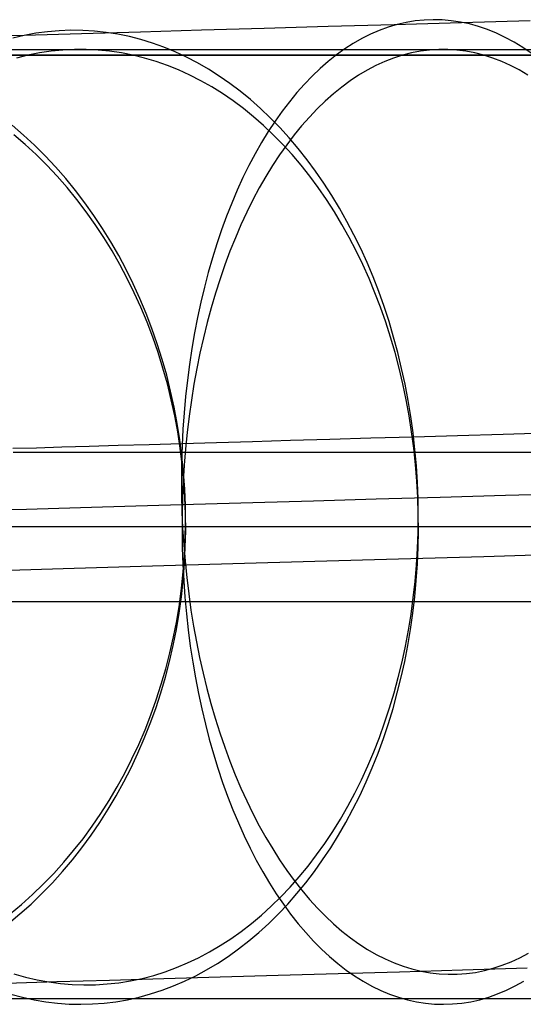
# Model space of a CAD drawing. Header units: millimetres. Extents: x 492 to 1282, y -834 to -234.
# Tile 8 of 93: x 595 to 604, y -834 to -818. Entities that reach past the tile are written whole.
import ezdxf

# ---------------------------------------------------------------- set-up
doc = ezdxf.new("R2010")
doc.units = ezdxf.units.MM
doc.layers.add('Volume$Layer 03', color=7, linetype='Continuous', true_color=0x000000)

msp = doc.modelspace()

# ---------------------------------------------------------------- linework, layer by layer
at = {"layer": 'Volume$Layer 03'}
for p, q in [((601.755, -817.821, 5.56), (601.605, -817.856, 5.329)), ((601.906, -817.796, 5.791), (601.755, -817.821, 5.56)), ((602.057, -817.78, 6.024), (601.906, -817.796, 5.791)), ((602.209, -817.774, 6.256), (602.057, -817.78, 6.024)), ((602.361, -817.778, 6.488), (602.209, -817.774, 6.256)), ((602.513, -817.791, 6.72), (602.361, -817.778, 6.488)), ((602.665, -817.813, 6.952), (602.513, -817.791, 6.72)), ((602.817, -817.846, 7.182), (602.665, -817.813, 6.952)), ((603.832, -817.792, 3.978), (602.681, -817.825, 4.65)), ((595.75, -817.975, 10.788), (595.555, -818.002, 10.593)), ((595.946, -817.958, 10.985), (595.75, -817.975, 10.788)), ((596.142, -817.951, 11.181), (595.946, -817.958, 10.985)), ((596.339, -817.953, 11.377), (596.142, -817.951, 11.181)), ((597.309, -817.981, 8.579), (596.319, -818.01, 9.472)), ((596.535, -817.965, 11.573), (596.339, -817.953, 11.377)), ((596.731, -817.986, 11.769), (596.535, -817.965, 11.573)), ((596.927, -818.017, 11.963), (596.731, -817.986, 11.769)), ((598.329, -817.952, 7.721), (597.309, -817.981, 8.579)), ((599.377, -817.921, 6.898), (598.329, -817.952, 7.721)), ((600.453, -817.89, 6.111), (599.377, -817.921, 6.898)), ((601.554, -817.858, 5.361), (600.453, -817.89, 6.111)), ((601.307, -817.955, 4.87), (601.161, -818.018, 4.643)), ((601.455, -817.901, 5.099), (601.307, -817.955, 4.87)), ((601.605, -817.856, 5.329), (601.455, -817.901, 5.099)), ((602.681, -817.825, 4.65), (601.554, -817.858, 5.361)), ((602.968, -817.888, 7.411), (602.817, -817.846, 7.182)), ((603.118, -817.939, 7.639), (602.968, -817.888, 7.411)), ((603.267, -818, 7.865), (603.118, -817.939, 7.639)), ((595.361, -818.038, 10.398), (594.434, -818.065, 11.356)), ((595.361, -818.038, 10.398), (595.168, -818.084, 10.203)), ((595.555, -818.002, 10.593), (595.361, -818.038, 10.398)), ((596.319, -818.01, 9.472), (595.361, -818.038, 10.398)), ((597.121, -818.058, 12.157), (596.927, -818.017, 11.963)), ((597.315, -818.108, 12.35), (597.121, -818.058, 12.157)), ((597.508, -818.167, 12.541), (597.315, -818.108, 12.35)), ((601.015, -818.091, 4.418), (600.871, -818.173, 4.195)), ((601.161, -818.018, 4.643), (601.015, -818.091, 4.418)), ((603.416, -818.07, 8.089), (603.267, -818, 7.865)), ((603.563, -818.15, 8.311), (603.416, -818.07, 8.089)), ((603.708, -818.238, 8.53), (603.563, -818.15, 8.311)), ((538.174, -818.272, 191), (856.174, -818.272, 191)), ((595.811, -818.303, 371.364), (595.616, -818.332, 371.559)), ((596.007, -818.284, 371.168), (595.811, -818.303, 371.364)), ((596.203, -818.274, 370.971), (596.007, -818.284, 371.168)), ((596.399, -818.274, 370.775), (596.203, -818.274, 370.971)), ((596.596, -818.283, 370.579), (596.399, -818.274, 370.775)), ((596.791, -818.302, 370.383), (596.596, -818.283, 370.579)), ((596.987, -818.331, 370.188), (596.791, -818.302, 370.383)), ((597.699, -818.236, 12.73), (597.508, -818.167, 12.541)), ((597.888, -818.315, 12.917), (597.699, -818.236, 12.73)), ((598.076, -818.402, 13.102), (597.888, -818.315, 12.917)), ((600.729, -818.264, 3.974), (600.59, -818.364, 3.756)), ((600.871, -818.173, 4.195), (600.729, -818.264, 3.974)), ((601.999, -818.303, 376.39), (601.847, -818.332, 376.621)), ((602.15, -818.284, 376.158), (601.999, -818.303, 376.39)), ((602.302, -818.274, 375.926), (602.15, -818.284, 376.158)), ((602.454, -818.274, 375.693), (602.302, -818.274, 375.926)), ((602.606, -818.283, 375.461), (602.454, -818.274, 375.693)), ((602.757, -818.302, 375.229), (602.606, -818.283, 375.461)), ((602.909, -818.331, 374.998), (602.757, -818.302, 375.229)), ((603.852, -818.336, 8.747), (603.708, -818.238, 8.53)), ((538.174, -818.371, 201), (856.174, -818.371, 201)), ((856.174, -818.371, 199), (538.174, -818.371, 199)), ((856.174, -818.371, 200), (538.174, -818.371, 200)), ((594.49, -818.371, 370.79), (595.421, -818.371, 371.753)), ((595.421, -818.371, 371.753), (595.228, -818.419, 371.947)), ((595.616, -818.332, 371.559), (595.421, -818.371, 371.753)), ((595.421, -818.371, 371.753), (596.385, -818.371, 372.685)), ((596.385, -818.371, 372.685), (597.38, -818.371, 373.583)), ((597.181, -818.369, 369.993), (596.987, -818.331, 370.188)), ((597.375, -818.417, 369.8), (597.181, -818.369, 369.993)), ((597.567, -818.474, 369.608), (597.375, -818.417, 369.8)), ((597.38, -818.371, 373.583), (598.405, -818.371, 374.446)), ((597.757, -818.541, 369.417), (597.567, -818.474, 369.608)), ((598.261, -818.499, 13.285), (598.076, -818.402, 13.102)), ((598.405, -818.371, 374.446), (599.459, -818.371, 375.274)), ((599.459, -818.371, 375.274), (600.54, -818.371, 376.065)), ((600.452, -818.473, 3.541), (600.316, -818.591, 3.33)), ((600.59, -818.364, 3.756), (600.452, -818.473, 3.541)), ((600.54, -818.371, 376.065), (601.648, -818.371, 376.819)), ((601.399, -818.476, 377.308), (601.251, -818.543, 377.533)), ((601.547, -818.419, 377.08), (601.399, -818.476, 377.308)), ((601.697, -818.371, 376.851), (601.547, -818.419, 377.08)), ((601.648, -818.371, 376.819), (602.781, -818.371, 377.535)), ((601.847, -818.332, 376.621), (601.697, -818.371, 376.851)), ((602.781, -818.371, 377.535), (603.938, -818.371, 378.212)), ((603.059, -818.369, 374.768), (602.909, -818.331, 374.998)), ((603.209, -818.417, 374.539), (603.059, -818.369, 374.768)), ((603.357, -818.474, 374.311), (603.209, -818.417, 374.539)), ((603.505, -818.541, 374.086), (603.357, -818.474, 374.311)), ((597.946, -818.617, 369.228), (597.757, -818.541, 369.417)), ((598.133, -818.702, 369.041), (597.946, -818.617, 369.228)), ((598.444, -818.604, 13.465), (598.261, -818.499, 13.285)), ((598.625, -818.718, 13.643), (598.444, -818.604, 13.465)), ((600.316, -818.591, 3.33), (600.183, -818.718, 3.121)), ((601.105, -818.62, 377.757), (600.96, -818.705, 377.978)), ((601.251, -818.543, 377.533), (601.105, -818.62, 377.757)), ((603.651, -818.617, 373.862), (603.505, -818.541, 374.086)), ((603.796, -818.702, 373.641), (603.651, -818.617, 373.862)), ((598.318, -818.796, 368.857), (598.133, -818.702, 369.041)), ((598.5, -818.9, 368.674), (598.318, -818.796, 368.857)), ((598.803, -818.842, 13.817), (598.625, -818.718, 13.643)), ((600.183, -818.718, 3.121), (600.053, -818.853, 2.917)), ((600.818, -818.8, 378.196), (600.677, -818.903, 378.412)), ((600.96, -818.705, 377.978), (600.818, -818.8, 378.196)), ((598.68, -819.012, 368.495), (598.5, -818.9, 368.674)), ((598.977, -818.973, 13.988), (598.803, -818.842, 13.817)), ((599.149, -819.113, 14.156), (598.977, -818.973, 13.988)), ((600.053, -818.853, 2.917), (599.925, -818.996, 2.716)), ((600.677, -818.903, 378.412), (600.538, -819.016, 378.624)), ((598.857, -819.133, 368.318), (598.68, -819.012, 368.495)), ((599.03, -819.262, 368.144), (598.857, -819.133, 368.318)), ((599.317, -819.261, 14.32), (599.149, -819.113, 14.156)), ((599.925, -818.996, 2.716), (599.801, -819.148, 2.52)), ((600.401, -819.137, 378.834), (600.267, -819.267, 379.039)), ((600.538, -819.016, 378.624), (600.401, -819.137, 378.834)), ((599.201, -819.401, 367.974), (599.03, -819.262, 368.144)), ((599.481, -819.418, 14.48), (599.317, -819.261, 14.32)), ((599.679, -819.308, 2.328), (599.561, -819.475, 2.14)), ((599.801, -819.148, 2.52), (599.679, -819.308, 2.328)), ((600.267, -819.267, 379.039), (600.135, -819.405, 379.241)), ((599.367, -819.547, 367.807), (599.201, -819.401, 367.974)), ((599.641, -819.582, 14.636), (599.481, -819.418, 14.48)), ((600.135, -819.405, 379.241), (600.006, -819.552, 379.438)), ((595.348, -819.707, 19.92), (595.159, -819.543, 19.799)), ((599.531, -819.701, 367.644), (599.367, -819.547, 367.807)), ((599.561, -819.475, 2.14), (599.446, -819.65, 1.958)), ((599.798, -819.754, 14.788), (599.641, -819.582, 14.636)), ((600.006, -819.552, 379.438), (599.88, -819.706, 379.631)), ((595.376, -819.864, 362.174), (595.188, -819.701, 362.297)), ((595.533, -819.878, 20.038), (595.348, -819.707, 19.92)), ((599.446, -819.65, 1.958), (599.335, -819.832, 1.78)), ((599.69, -819.864, 367.484), (599.531, -819.701, 367.644)), ((599.88, -819.706, 379.631), (599.756, -819.869, 379.82)), ((599.95, -819.933, 14.936), (599.798, -819.754, 14.788)), ((595.56, -820.034, 362.054), (595.376, -819.864, 362.174)), ((595.712, -820.056, 20.152), (595.533, -819.878, 20.038)), ((599.335, -819.832, 1.78), (599.227, -820.022, 1.608)), ((599.756, -819.869, 379.82), (599.636, -820.039, 380.003)), ((599.845, -820.034, 367.329), (599.69, -819.864, 367.484)), ((600.098, -820.12, 15.079), (599.95, -819.933, 14.936)), ((595.739, -820.211, 361.937), (595.56, -820.034, 362.054)), ((595.886, -820.242, 20.262), (595.712, -820.056, 20.152)), ((599.227, -820.022, 1.608), (599.123, -820.218, 1.442)), ((599.636, -820.039, 380.003), (599.52, -820.217, 380.182)), ((599.996, -820.211, 367.178), (599.845, -820.034, 367.329)), ((600.241, -820.313, 15.217), (600.098, -820.12, 15.079)), ((595.912, -820.396, 361.824), (595.739, -820.211, 361.937)), ((596.055, -820.435, 20.369), (595.886, -820.242, 20.262)), ((599.123, -820.218, 1.442), (599.023, -820.421, 1.281)), ((599.52, -820.217, 380.182), (599.406, -820.402, 380.355)), ((600.143, -820.396, 367.032), (599.996, -820.211, 367.178)), ((596.08, -820.588, 361.714), (595.912, -820.396, 361.824)), ((596.218, -820.635, 20.472), (596.055, -820.435, 20.369)), ((599.023, -820.421, 1.281), (598.927, -820.631, 1.126)), ((599.406, -820.402, 380.355), (599.297, -820.594, 380.523)), ((600.285, -820.588, 366.89), (600.143, -820.396, 367.032)), ((600.38, -820.514, 15.35), (600.241, -820.313, 15.217)), ((596.242, -820.787, 361.608), (596.08, -820.588, 361.714)), ((599.297, -820.594, 380.523), (599.191, -820.793, 380.685)), ((600.422, -820.787, 366.753), (600.285, -820.588, 366.89)), ((600.513, -820.721, 15.479), (600.38, -820.514, 15.35)), ((596.376, -820.841, 20.572), (596.218, -820.635, 20.472)), ((596.399, -820.992, 361.505), (596.242, -820.787, 361.608)), ((598.927, -820.631, 1.126), (598.835, -820.846, 0.977)), ((599.191, -820.793, 380.685), (599.089, -820.999, 380.841)), ((600.554, -820.992, 366.62), (600.422, -820.787, 366.753)), ((600.642, -820.934, 15.602), (600.513, -820.721, 15.479)), ((596.527, -821.054, 20.667), (596.376, -820.841, 20.572)), ((598.835, -820.846, 0.977), (598.748, -821.068, 0.834)), ((600.765, -821.153, 15.719), (600.642, -820.934, 15.602)), ((596.549, -821.204, 361.407), (596.399, -820.992, 361.505)), ((596.672, -821.272, 20.758), (596.527, -821.054, 20.667)), ((598.748, -821.068, 0.834), (598.665, -821.295, 0.698)), ((599.089, -820.999, 380.841), (598.99, -821.211, 380.991)), ((600.681, -821.204, 366.493), (600.554, -820.992, 366.62)), ((596.693, -821.422, 361.313), (596.549, -821.204, 361.407)), ((596.811, -821.497, 20.844), (596.672, -821.272, 20.758)), ((598.99, -821.211, 380.991), (598.896, -821.429, 381.135)), ((600.803, -821.422, 366.372), (600.681, -821.204, 366.493)), ((600.883, -821.378, 15.831), (600.765, -821.153, 15.719)), ((596.831, -821.645, 361.223), (596.693, -821.422, 361.313)), ((598.665, -821.295, 0.698), (598.586, -821.528, 0.569)), ((598.896, -821.429, 381.135), (598.806, -821.653, 381.273)), ((600.919, -821.645, 366.255), (600.803, -821.422, 366.372)), ((600.996, -821.609, 15.937), (600.883, -821.378, 15.831)), ((596.943, -821.727, 20.927), (596.811, -821.497, 20.844)), ((598.586, -821.528, 0.569), (598.512, -821.766, 0.446)), ((601.102, -821.845, 16.038), (600.996, -821.609, 15.937)), ((596.962, -821.875, 361.137), (596.831, -821.645, 361.223)), ((597.068, -821.962, 21.005), (596.943, -821.727, 20.927)), ((598.512, -821.766, 0.446), (598.442, -822.009, 0.33)), ((598.806, -821.653, 381.273), (598.721, -821.882, 381.403)), ((601.03, -821.875, 366.145), (600.919, -821.645, 366.255)), ((597.086, -822.109, 361.056), (596.962, -821.875, 361.137)), ((598.721, -821.882, 381.403), (598.64, -822.117, 381.528)), ((601.135, -822.109, 366.039), (601.03, -821.875, 366.145)), ((601.203, -822.085, 16.133), (601.102, -821.845, 16.038)), ((597.186, -822.202, 21.078), (597.068, -821.962, 21.005)), ((597.204, -822.349, 360.979), (597.086, -822.109, 361.056)), ((598.442, -822.009, 0.33), (598.377, -822.256, 0.222)), ((601.234, -822.349, 365.94), (601.135, -822.109, 366.039)), ((601.298, -822.331, 16.221), (601.203, -822.085, 16.133)), ((597.298, -822.447, 21.146), (597.186, -822.202, 21.078)), ((598.377, -822.256, 0.222), (598.317, -822.507, 0.12)), ((598.64, -822.117, 381.528), (598.563, -822.357, 381.645)), ((597.314, -822.593, 360.907), (597.204, -822.349, 360.979)), ((598.563, -822.357, 381.645), (598.491, -822.601, 381.755)), ((601.327, -822.593, 365.847), (601.234, -822.349, 365.94)), ((601.388, -822.581, 16.304), (601.298, -822.331, 16.221)), ((597.402, -822.697, 21.21), (597.298, -822.447, 21.146)), ((597.418, -822.842, 360.839), (597.314, -822.593, 360.907)), ((598.317, -822.507, 0.12), (598.262, -822.763, 0.026)), ((598.491, -822.601, 381.755), (598.424, -822.85, 381.858)), ((601.415, -822.842, 365.76), (601.327, -822.593, 365.847)), ((601.47, -822.834, 16.38), (601.388, -822.581, 16.304)), ((597.499, -822.95, 21.269), (597.402, -822.697, 21.21)), ((598.262, -822.763, 0.026), (598.212, -823.022, -0.061)), ((597.514, -823.095, 360.776), (597.418, -822.842, 360.839)), ((598.424, -822.85, 381.858), (598.361, -823.103, 381.954)), ((601.496, -823.095, 365.679), (601.415, -822.842, 365.76)), ((601.547, -823.092, 16.45), (601.47, -822.834, 16.38)), ((597.589, -823.207, 21.323), (597.499, -822.95, 21.269)), ((597.602, -823.352, 360.718), (597.514, -823.095, 360.776)), ((598.212, -823.022, -0.061), (598.167, -823.284, -0.14)), ((598.361, -823.103, 381.954), (598.303, -823.36, 382.042)), ((601.571, -823.352, 365.604), (601.496, -823.095, 365.679)), ((601.617, -823.353, 16.514), (601.547, -823.092, 16.45)), ((597.671, -823.468, 21.372), (597.589, -823.207, 21.323)), ((597.683, -823.612, 360.665), (597.602, -823.352, 360.718)), ((598.167, -823.284, -0.14), (598.127, -823.549, -0.211)), ((598.303, -823.36, 382.042), (598.25, -823.621, 382.123)), ((601.639, -823.612, 365.535), (601.571, -823.352, 365.604)), ((601.681, -823.617, 16.571), (601.617, -823.353, 16.514)), ((597.746, -823.732, 21.417), (597.671, -823.468, 21.372)), ((598.127, -823.549, -0.211), (598.092, -823.817, -0.275)), ((597.757, -823.875, 360.617), (597.683, -823.612, 360.665)), ((597.812, -823.998, 21.456), (597.746, -823.732, 21.417)), ((598.25, -823.621, 382.123), (598.202, -823.884, 382.196)), ((601.701, -823.875, 365.473), (601.639, -823.612, 365.535)), ((601.739, -823.884, 16.621), (601.681, -823.617, 16.571)), ((597.823, -824.142, 360.574), (597.757, -823.875, 360.617)), ((598.092, -823.817, -0.275), (598.063, -824.088, -0.331)), ((598.202, -823.884, 382.196), (598.16, -824.151, 382.262)), ((601.757, -824.142, 365.418), (601.701, -823.875, 365.473)), ((601.79, -824.154, 16.665), (601.739, -823.884, 16.621)), ((597.872, -824.268, 21.489), (597.812, -823.998, 21.456)), ((598.063, -824.088, -0.331), (598.038, -824.36, -0.379)), ((597.881, -824.411, 360.537), (597.823, -824.142, 360.574)), ((598.16, -824.151, 382.262), (598.122, -824.42, 382.32)), ((601.806, -824.411, 365.369), (601.757, -824.142, 365.418)), ((601.834, -824.425, 16.702), (601.79, -824.154, 16.665)), ((597.923, -824.539, 21.518), (597.872, -824.268, 21.489)), ((597.931, -824.682, 360.504), (597.881, -824.411, 360.537)), ((598.038, -824.36, -0.379), (598.019, -824.634, -0.42)), ((598.122, -824.42, 382.32), (598.089, -824.691, 382.37)), ((601.848, -824.682, 365.326), (601.806, -824.411, 365.369)), ((597.966, -824.812, 21.542), (597.923, -824.539, 21.518)), ((601.872, -824.699, 16.733), (601.834, -824.425, 16.702)), ((597.973, -824.955, 360.476), (597.931, -824.682, 360.504)), ((598.019, -824.634, -0.42), (598.005, -824.91, -0.452)), ((598.089, -824.691, 382.37), (598.062, -824.964, 382.412)), ((601.884, -824.955, 365.29), (601.848, -824.682, 365.326)), ((601.903, -824.974, 16.756), (601.872, -824.699, 16.733)), ((602.618, -824.746, 16.026), (601.88, -824.767, 16.739)), ((603.38, -824.724, 15.338), (602.618, -824.746, 16.026)), ((604.165, -824.701, 14.677), (603.38, -824.724, 15.338)), ((596.934, -824.911, 23.264), (596.446, -824.925, 24.167)), ((597.452, -824.896, 22.377), (596.934, -824.911, 23.264)), ((598, -824.88, 21.509), (597.452, -824.896, 22.377)), ((598.002, -825.087, 21.56), (597.966, -824.812, 21.542)), ((598.005, -824.91, -0.452), (597.996, -825.186, -0.476)), ((598.578, -824.863, 20.661), (598, -824.88, 21.509)), ((599.184, -824.846, 19.832), (598.578, -824.863, 20.661)), ((599.818, -824.827, 19.025), (599.184, -824.846, 19.832)), ((600.479, -824.808, 18.24), (599.818, -824.827, 19.025)), ((601.167, -824.788, 17.477), (600.479, -824.808, 18.24)), ((601.88, -824.767, 16.739), (601.167, -824.788, 17.477)), ((595.565, -824.951, 26.021), (595.172, -824.962, 26.97)), ((595.175, -825.023, 355.042), (595.568, -825.023, 355.991)), ((595.99, -824.939, 25.086), (595.565, -824.951, 26.021)), ((595.568, -825.023, 355.991), (595.994, -825.023, 356.927)), ((596.446, -824.925, 24.167), (595.99, -824.939, 25.086)), ((595.994, -825.023, 356.927), (596.451, -825.023, 357.847)), ((596.451, -825.023, 357.847), (596.939, -825.023, 358.751)), ((596.939, -825.023, 358.751), (597.458, -825.023, 359.639)), ((597.458, -825.023, 359.639), (598.007, -825.023, 360.507)), ((598.007, -825.229, 360.454), (597.973, -824.955, 360.476)), ((598.007, -825.023, 360.507), (598.585, -825.023, 361.357)), ((598.062, -824.964, 382.412), (598.039, -825.239, 382.446)), ((598.585, -825.023, 361.357), (599.192, -825.023, 362.186)), ((599.192, -825.023, 362.186), (599.827, -825.023, 362.995)), ((599.827, -825.023, 362.995), (600.489, -825.023, 363.781)), ((600.489, -825.023, 363.781), (601.178, -825.023, 364.544)), ((601.178, -825.023, 364.544), (601.892, -825.023, 365.283)), ((601.913, -825.229, 365.261), (601.884, -824.955, 365.29)), ((601.892, -825.023, 365.283), (602.631, -825.023, 365.997)), ((601.927, -825.25, 16.773), (601.903, -824.974, 16.756)), ((602.631, -825.023, 365.997), (603.394, -825.023, 366.685)), ((603.394, -825.023, 366.685), (604.18, -825.023, 367.347)), ((597.996, -825.186, -0.476), (597.992, -825.463, -0.493)), ((598.029, -825.363, 21.573), (598.002, -825.087, 21.56)), ((598.034, -825.505, 360.436), (598.007, -825.229, 360.454)), ((598.039, -825.239, 382.446), (598.022, -825.514, 382.472)), ((601.935, -825.505, 365.239), (601.913, -825.229, 365.261)), ((598.048, -825.64, 21.581), (598.029, -825.363, 21.573)), ((601.944, -825.527, 16.783), (601.927, -825.25, 16.773)), ((597.992, -825.463, -0.493), (597.994, -825.741, -0.501)), ((598.022, -825.514, 382.472), (598.011, -825.791, 382.49)), ((598.052, -825.782, 360.425), (598.034, -825.505, 360.436)), ((601.951, -825.782, 365.224), (601.935, -825.505, 365.239)), ((601.955, -825.804, 16.787), (601.944, -825.527, 16.783)), ((597.994, -825.741, -0.501), (598.001, -826.018, -0.501)), ((598.06, -825.917, 21.584), (598.048, -825.64, 21.581)), ((602.326, -825.774, 6.225), (603.423, -825.742, 5.532)), ((603.423, -825.742, 5.532), (604.542, -825.709, 4.877)), ((597.232, -825.922, 10.228), (598.195, -825.894, 9.359)), ((598.011, -825.791, 382.49), (598.004, -826.069, 382.5)), ((598.062, -826.06, 360.418), (598.052, -825.782, 360.425)), ((598.195, -825.894, 9.359), (599.187, -825.865, 8.523)), ((599.187, -825.865, 8.523), (600.207, -825.835, 7.721)), ((600.207, -825.835, 7.721), (601.254, -825.805, 6.955)), ((601.254, -825.805, 6.955), (602.326, -825.774, 6.225)), ((601.959, -826.06, 365.215), (601.951, -825.782, 365.224)), ((601.958, -826.082, 16.783), (601.955, -825.804, 16.787)), ((594.529, -826, 13.026), (595.398, -825.975, 12.063)), ((595.398, -825.975, 12.063), (596.3, -825.949, 11.13)), ((596.3, -825.949, 11.13), (597.232, -825.922, 10.228)), ((598.001, -826.018, -0.501), (598.013, -826.296, -0.493)), ((598.004, -826.069, 382.5), (598.003, -826.346, 382.501)), ((598.063, -826.195, 21.581), (598.06, -825.917, 21.584)), ((598.064, -826.337, 360.416), (598.062, -826.06, 360.418)), ((601.961, -826.337, 365.213), (601.959, -826.06, 365.215)), ((598.058, -826.473, 21.573), (598.063, -826.195, 21.581)), ((601.955, -826.359, 16.773), (601.958, -826.082, 16.783)), ((595.403, -826.272, 369.937), (594.533, -826.272, 368.974)), ((596.304, -826.272, 370.87), (595.403, -826.272, 369.937)), ((597.237, -826.272, 371.772), (596.304, -826.272, 370.87)), ((598.201, -826.272, 372.641), (597.237, -826.272, 371.772)), ((598.003, -826.346, 382.501), (598.007, -826.624, 382.495)), ((598.013, -826.296, -0.493), (598.031, -826.572, -0.477)), ((598.058, -826.615, 360.42), (598.064, -826.337, 360.416)), ((599.193, -826.272, 373.477), (598.201, -826.272, 372.641)), ((600.213, -826.272, 374.279), (599.193, -826.272, 373.477)), ((601.261, -826.272, 375.045), (600.213, -826.272, 374.279)), ((602.333, -826.272, 375.775), (601.261, -826.272, 375.045)), ((601.946, -826.636, 16.756), (601.955, -826.359, 16.773)), ((601.956, -826.615, 365.218), (601.961, -826.337, 365.213)), ((603.43, -826.272, 376.468), (602.333, -826.272, 375.775)), ((604.55, -826.272, 377.123), (603.43, -826.272, 376.468)), ((598.045, -826.75, 21.56), (598.058, -826.473, 21.573)), ((598.007, -826.624, 382.495), (598.016, -826.901, 382.481)), ((598.031, -826.572, -0.477), (598.054, -826.848, -0.453)), ((598.044, -826.892, 360.429), (598.058, -826.615, 360.42)), ((601.929, -826.912, 16.732), (601.946, -826.636, 16.756)), ((601.944, -826.892, 365.23), (601.956, -826.615, 365.218)), ((604.51, -826.729, -3.962), (603.057, -826.772, -3.285)), ((598.854, -826.894, -0.953), (597.51, -826.933, -0.08)), ((598.022, -827.169, 360.444), (598.044, -826.892, 360.429)), ((598.024, -827.026, 21.541), (598.045, -826.75, 21.56)), ((598.054, -826.848, -0.453), (598.082, -827.123, -0.421)), ((600.228, -826.854, -1.779), (598.854, -826.894, -0.953)), ((601.629, -826.813, -2.557), (600.228, -826.854, -1.779)), ((603.057, -826.772, -3.285), (601.629, -826.813, -2.557)), ((601.926, -827.169, 365.249), (601.944, -826.892, 365.23)), ((596.198, -826.971, 0.839), (594.918, -827.008, 1.804)), ((597.51, -826.933, -0.08), (596.198, -826.971, 0.839)), ((597.995, -827.301, 21.518), (598.024, -827.026, 21.541)), ((598.016, -826.901, 382.481), (598.031, -827.178, 382.459)), ((601.905, -827.187, 16.701), (601.929, -826.912, 16.732)), ((597.992, -827.444, 360.463), (598.022, -827.169, 360.444)), ((598.031, -827.178, 382.459), (598.051, -827.453, 382.428)), ((598.082, -827.123, -0.421), (598.115, -827.395, -0.381)), ((601.875, -827.461, 16.664), (601.905, -827.187, 16.701)), ((601.9, -827.444, 365.274), (601.926, -827.169, 365.249)), ((597.959, -827.575, 21.489), (597.995, -827.301, 21.518)), ((594.206, -827.522, 379.607), (595.439, -827.522, 380.575)), ((595.439, -827.522, 380.575), (596.704, -827.522, 381.5)), ((596.704, -827.522, 381.5), (598, -827.522, 382.382)), ((597.954, -827.718, 360.488), (597.992, -827.444, 360.463)), ((598, -827.522, 382.382), (599.325, -827.522, 383.219)), ((598.051, -827.453, 382.428), (598.076, -827.727, 382.39)), ((598.115, -827.395, -0.381), (598.153, -827.666, -0.333)), ((599.325, -827.522, 383.219), (600.677, -827.522, 384.011)), ((600.677, -827.522, 384.011), (602.057, -827.522, 384.756)), ((601.838, -827.733, 16.62), (601.875, -827.461, 16.664)), ((601.868, -827.718, 365.306), (601.9, -827.444, 365.274)), ((602.057, -827.522, 384.756), (603.46, -827.522, 385.453)), ((603.46, -827.522, 385.453), (604.887, -827.522, 386.102)), ((597.908, -827.99, 360.518), (597.954, -827.718, 360.488)), ((597.914, -827.847, 21.455), (597.959, -827.575, 21.489)), ((598.153, -827.666, -0.333), (598.196, -827.935, -0.277)), ((601.829, -827.99, 365.345), (601.868, -827.718, 365.306)), ((597.861, -828.117, 21.415), (597.914, -827.847, 21.455)), ((598.076, -827.727, 382.39), (598.106, -827.999, 382.344)), ((601.795, -828.002, 16.569), (601.838, -827.733, 16.62)), ((597.855, -828.26, 360.554), (597.908, -827.99, 360.518)), ((598.106, -827.999, 382.344), (598.141, -828.269, 382.29)), ((598.196, -827.935, -0.277), (598.245, -828.201, -0.214)), ((601.744, -828.269, 16.512), (601.795, -828.002, 16.569)), ((601.784, -828.26, 365.391), (601.829, -827.99, 365.345)), ((597.8, -828.384, 21.371), (597.861, -828.117, 21.415)), ((598.245, -828.201, -0.214), (598.298, -828.464, -0.142)), ((597.793, -828.528, 360.594), (597.855, -828.26, 360.554)), ((598.141, -828.269, 382.29), (598.182, -828.537, 382.228)), ((601.688, -828.534, 16.449), (601.744, -828.269, 16.512)), ((601.732, -828.528, 365.443), (601.784, -828.26, 365.391)), ((597.724, -828.793, 360.639), (597.793, -828.528, 360.594)), ((597.732, -828.649, 21.322), (597.8, -828.384, 21.371)), ((598.182, -828.537, 382.228), (598.227, -828.802, 382.158)), ((598.298, -828.464, -0.142), (598.356, -828.723, -0.063)), ((601.624, -828.795, 16.379), (601.688, -828.534, 16.449)), ((601.673, -828.793, 365.501), (601.732, -828.528, 365.443)), ((597.656, -828.91, 21.268), (597.732, -828.649, 21.322)), ((597.647, -829.055, 360.69), (597.724, -828.793, 360.639)), ((598.227, -828.802, 382.158), (598.278, -829.064, 382.081)), ((598.356, -828.723, -0.063), (598.42, -828.98, 0.023)), ((601.555, -829.052, 16.302), (601.624, -828.795, 16.379)), ((601.608, -829.055, 365.566), (601.673, -828.793, 365.501)), ((597.572, -829.168, 21.208), (597.656, -828.91, 21.268)), ((598.42, -828.98, 0.023), (598.487, -829.232, 0.117)), ((597.481, -829.423, 21.145), (597.572, -829.168, 21.208)), ((597.562, -829.314, 360.745), (597.647, -829.055, 360.69)), ((598.278, -829.064, 382.081), (598.333, -829.322, 381.996)), ((601.479, -829.306, 16.22), (601.555, -829.052, 16.302)), ((601.537, -829.314, 365.638), (601.608, -829.055, 365.566)), ((597.47, -829.569, 360.805), (597.562, -829.314, 360.745)), ((598.333, -829.322, 381.996), (598.394, -829.577, 381.904)), ((598.487, -829.232, 0.117), (598.56, -829.48, 0.218)), ((601.396, -829.556, 16.131), (601.479, -829.306, 16.22)), ((601.459, -829.569, 365.716), (601.537, -829.314, 365.638)), ((597.383, -829.673, 21.076), (597.481, -829.423, 21.145)), ((598.56, -829.48, 0.218), (598.637, -829.724, 0.327)), ((597.277, -829.919, 21.002), (597.383, -829.673, 21.076)), ((597.37, -829.82, 360.87), (597.47, -829.569, 360.805)), ((598.394, -829.577, 381.904), (598.459, -829.828, 381.804)), ((601.308, -829.802, 16.036), (601.396, -829.556, 16.131)), ((601.375, -829.82, 365.8), (601.459, -829.569, 365.716)), ((597.264, -830.066, 360.94), (597.37, -829.82, 360.87)), ((598.459, -829.828, 381.804), (598.529, -830.074, 381.697)), ((598.637, -829.724, 0.327), (598.719, -829.963, 0.442)), ((601.214, -830.043, 15.935), (601.308, -829.802, 16.036)), ((601.285, -830.066, 365.89), (601.375, -829.82, 365.8)), ((597.164, -830.161, 20.925), (597.277, -829.919, 21.002)), ((598.719, -829.963, 0.442), (598.805, -830.197, 0.565)), ((597.045, -830.397, 20.842), (597.164, -830.161, 20.925)), ((597.15, -830.309, 361.014), (597.264, -830.066, 360.94)), ((598.529, -830.074, 381.697), (598.603, -830.316, 381.583)), ((598.805, -830.197, 0.565), (598.895, -830.425, 0.694)), ((601.113, -830.279, 15.829), (601.214, -830.043, 15.935)), ((601.189, -830.309, 365.986), (601.285, -830.066, 365.89)), ((597.029, -830.546, 361.093), (597.15, -830.309, 361.014)), ((598.603, -830.316, 381.583), (598.682, -830.554, 381.462)), ((601.007, -830.51, 15.717), (601.113, -830.279, 15.829)), ((601.087, -830.546, 366.088), (601.189, -830.309, 365.986)), ((596.918, -830.629, 20.755), (597.045, -830.397, 20.842)), ((598.895, -830.425, 0.694), (598.99, -830.648, 0.83)), ((600.895, -830.735, 15.599), (601.007, -830.51, 15.717)), ((596.785, -830.855, 20.664), (596.918, -830.629, 20.755)), ((596.902, -830.778, 361.177), (597.029, -830.546, 361.093)), ((598.682, -830.554, 381.462), (598.766, -830.786, 381.335)), ((598.99, -830.648, 0.83), (599.088, -830.865, 0.972)), ((600.979, -830.778, 366.196), (601.087, -830.546, 366.088)), ((596.645, -831.075, 20.569), (596.785, -830.855, 20.664)), ((596.767, -831.005, 361.264), (596.902, -830.778, 361.177)), ((598.766, -830.786, 381.335), (598.854, -831.012, 381.2)), ((600.778, -830.955, 15.476), (600.895, -830.735, 15.599)), ((600.865, -831.005, 366.309), (600.979, -830.778, 366.196)), ((596.627, -831.226, 361.356), (596.767, -831.005, 361.264)), ((598.854, -831.012, 381.2), (598.946, -831.233, 381.059)), ((599.088, -830.865, 0.972), (599.191, -831.076, 1.121)), ((600.655, -831.168, 15.348), (600.778, -830.955, 15.476)), ((600.747, -831.226, 366.428), (600.865, -831.005, 366.309)), ((596.499, -831.289, 20.47), (596.645, -831.075, 20.569)), ((599.191, -831.076, 1.121), (599.297, -831.281, 1.276)), ((600.527, -831.375, 15.214), (600.655, -831.168, 15.348)), ((596.346, -831.497, 20.366), (596.499, -831.289, 20.47)), ((596.48, -831.441, 361.452), (596.627, -831.226, 361.356)), ((598.946, -831.233, 381.059), (599.042, -831.448, 380.912)), ((599.297, -831.281, 1.276), (599.408, -831.479, 1.436)), ((600.622, -831.441, 366.552), (600.747, -831.226, 366.428)), ((596.188, -831.698, 20.259), (596.346, -831.497, 20.366)), ((596.326, -831.65, 361.553), (596.48, -831.441, 361.452)), ((599.042, -831.448, 380.912), (599.142, -831.656, 380.759)), ((599.408, -831.479, 1.436), (599.521, -831.67, 1.603)), ((600.394, -831.576, 15.076), (600.527, -831.375, 15.214)), ((600.493, -831.65, 366.682), (600.622, -831.441, 366.552)), ((596.167, -831.852, 361.657), (596.326, -831.65, 361.553)), ((599.142, -831.656, 380.759), (599.247, -831.858, 380.599)), ((599.521, -831.67, 1.603), (599.638, -831.854, 1.775)), ((600.256, -831.77, 14.933), (600.394, -831.576, 15.076)), ((600.358, -831.852, 366.816), (600.493, -831.65, 366.682)), ((596.024, -831.893, 20.149), (596.188, -831.698, 20.259)), ((600.113, -831.957, 14.785), (600.256, -831.77, 14.933)), ((595.854, -832.081, 20.034), (596.024, -831.893, 20.149)), ((596.002, -832.048, 361.765), (596.167, -831.852, 361.657)), ((599.247, -831.858, 380.599), (599.355, -832.054, 380.434)), ((599.638, -831.854, 1.775), (599.759, -832.031, 1.952)), ((599.966, -832.136, 14.633), (600.113, -831.957, 14.785)), ((600.219, -832.048, 366.955), (600.358, -831.852, 366.816)), ((595.679, -832.261, 19.917), (595.854, -832.081, 20.034)), ((595.832, -832.236, 361.876), (596.002, -832.048, 361.765)), ((599.355, -832.054, 380.434), (599.466, -832.242, 380.263)), ((599.759, -832.031, 1.952), (599.882, -832.2, 2.134)), ((599.814, -832.309, 14.477), (599.966, -832.136, 14.633)), ((600.075, -832.236, 367.099), (600.219, -832.048, 366.955)), ((595.498, -832.434, 19.796), (595.679, -832.261, 19.917)), ((595.656, -832.418, 361.991), (595.832, -832.236, 361.876)), ((599.466, -832.242, 380.263), (599.581, -832.424, 380.087)), ((599.658, -832.473, 14.317), (599.814, -832.309, 14.477)), ((599.882, -832.2, 2.134), (600.009, -832.361, 2.321)), ((599.926, -832.418, 367.248), (600.075, -832.236, 367.099)), ((595.313, -832.6, 19.672), (595.498, -832.434, 19.796)), ((595.475, -832.592, 362.109), (595.656, -832.418, 361.991)), ((599.498, -832.63, 14.153), (599.658, -832.473, 14.317)), ((599.581, -832.424, 380.087), (599.7, -832.597, 379.906)), ((599.773, -832.592, 367.401), (599.926, -832.418, 367.248)), ((600.009, -832.361, 2.321), (600.138, -832.514, 2.513)), ((595.123, -832.757, 19.545), (595.313, -832.6, 19.672)), ((595.289, -832.758, 362.231), (595.475, -832.592, 362.109)), ((599.334, -832.778, 13.985), (599.498, -832.63, 14.153)), ((599.616, -832.758, 367.558), (599.773, -832.592, 367.401)), ((599.7, -832.597, 379.906), (599.822, -832.764, 379.72)), ((600.138, -832.514, 2.513), (600.271, -832.66, 2.71)), ((600.271, -832.66, 2.71), (600.405, -832.797, 2.91)), ((595.098, -832.917, 362.356), (595.289, -832.758, 362.231)), ((599.166, -832.919, 13.814), (599.334, -832.778, 13.985)), ((599.455, -832.917, 367.719), (599.616, -832.758, 367.558)), ((599.822, -832.764, 379.72), (599.946, -832.922, 379.529)), ((600.405, -832.797, 2.91), (600.542, -832.925, 3.115)), ((598.995, -833.051, 13.639), (599.166, -832.919, 13.814)), ((599.29, -833.067, 367.884), (599.455, -832.917, 367.719)), ((599.946, -832.922, 379.529), (600.074, -833.072, 379.333)), ((600.542, -832.925, 3.115), (600.682, -833.045, 3.323)), ((598.821, -833.174, 13.462), (598.995, -833.051, 13.639)), ((599.121, -833.21, 368.053), (599.29, -833.067, 367.884)), ((600.074, -833.072, 379.333), (600.205, -833.215, 379.134)), ((600.682, -833.045, 3.323), (600.823, -833.156, 3.535)), ((600.823, -833.156, 3.535), (600.966, -833.258, 3.75)), ((598.463, -833.395, 13.099), (598.644, -833.289, 13.281)), ((598.644, -833.289, 13.281), (598.821, -833.174, 13.462)), ((598.949, -833.344, 368.225), (599.121, -833.21, 368.053)), ((600.205, -833.215, 379.134), (600.338, -833.348, 378.93)), ((600.966, -833.258, 3.75), (601.111, -833.352, 3.967)), ((598.095, -833.58, 12.726), (598.281, -833.492, 12.913)), ((598.281, -833.492, 12.913), (598.463, -833.395, 13.099)), ((598.596, -833.586, 368.578), (598.774, -833.47, 368.4)), ((598.774, -833.47, 368.4), (598.949, -833.344, 368.225)), ((600.338, -833.348, 378.93), (600.474, -833.474, 378.723)), ((600.474, -833.474, 378.723), (600.611, -833.59, 378.512)), ((601.111, -833.352, 3.967), (601.257, -833.436, 4.188)), ((601.257, -833.436, 4.188), (601.405, -833.51, 4.411)), ((603.513, -833.559, 7.632), (603.659, -833.491, 7.858)), ((603.659, -833.491, 7.858), (603.803, -833.413, 8.082)), ((597.719, -833.728, 12.346), (597.908, -833.658, 12.537)), ((597.908, -833.658, 12.537), (598.095, -833.58, 12.726)), ((598.415, -833.695, 368.759), (598.596, -833.586, 368.578)), ((600.611, -833.59, 378.512), (600.752, -833.698, 378.297)), ((601.405, -833.51, 4.411), (601.554, -833.576, 4.636)), ((601.554, -833.576, 4.636), (601.704, -833.632, 4.863)), ((601.704, -833.632, 4.863), (601.854, -833.679, 5.091)), ((603.216, -833.667, 7.175), (603.365, -833.618, 7.404)), ((603.365, -833.618, 7.404), (603.513, -833.559, 7.632)), ((595.188, -833.761, 9.815), (595.381, -833.816, 10.006)), ((595.381, -833.816, 10.006), (595.575, -833.861, 10.199)), ((597.335, -833.838, 11.959), (597.528, -833.787, 12.153)), ((597.528, -833.787, 12.153), (597.719, -833.728, 12.346)), ((598.641, -833.819, 10.53), (597.698, -833.846, 11.41)), ((598.046, -833.884, 369.128), (598.232, -833.794, 368.942)), ((598.232, -833.794, 368.942), (598.415, -833.695, 368.759)), ((599.614, -833.791, 9.683), (598.641, -833.819, 10.53)), ((600.616, -833.761, 8.87), (599.614, -833.791, 9.683)), ((601.645, -833.732, 8.093), (600.616, -833.761, 8.87)), ((600.752, -833.698, 378.297), (600.894, -833.797, 378.08)), ((600.894, -833.797, 378.08), (601.037, -833.887, 377.86)), ((602.701, -833.701, 7.353), (601.645, -833.732, 8.093)), ((601.854, -833.679, 5.091), (602.006, -833.716, 5.321)), ((602.006, -833.716, 5.321), (602.157, -833.743, 5.552)), ((602.157, -833.743, 5.552), (602.309, -833.761, 5.784)), ((602.309, -833.761, 5.784), (602.461, -833.77, 6.016)), ((602.461, -833.77, 6.016), (602.613, -833.768, 6.249)), ((602.613, -833.768, 6.249), (602.765, -833.757, 6.481)), ((603.782, -833.669, 6.65), (602.701, -833.701, 7.353)), ((602.765, -833.757, 6.481), (602.916, -833.737, 6.713)), ((602.916, -833.737, 6.713), (603.067, -833.707, 6.944)), ((603.067, -833.707, 6.944), (603.216, -833.667, 7.175)), ((595.908, -833.898, 13.266), (595.062, -833.923, 14.24)), ((595.575, -833.861, 10.199), (595.771, -833.897, 10.394)), ((595.771, -833.897, 10.394), (595.966, -833.924, 10.589)), ((596.787, -833.873, 12.323), (595.908, -833.898, 13.266)), ((595.966, -833.924, 10.589), (596.163, -833.94, 10.784)), ((596.163, -833.94, 10.784), (596.359, -833.947, 10.981)), ((596.359, -833.947, 10.981), (596.555, -833.945, 11.177)), ((596.555, -833.945, 11.177), (596.751, -833.932, 11.373)), ((596.751, -833.932, 11.373), (596.947, -833.91, 11.569)), ((597.698, -833.846, 11.41), (596.787, -833.873, 12.323)), ((596.947, -833.91, 11.569), (597.142, -833.879, 11.765)), ((597.142, -833.879, 11.765), (597.335, -833.838, 11.959)), ((597.669, -834.036, 369.506), (597.858, -833.965, 369.316)), ((597.858, -833.965, 369.316), (598.046, -833.884, 369.128)), ((601.037, -833.887, 377.86), (601.183, -833.967, 377.638)), ((601.183, -833.967, 377.638), (601.33, -834.039, 377.413)), ((603.436, -834.036, 374.191), (603.583, -833.965, 373.966)), ((603.583, -833.965, 373.966), (603.728, -833.884, 373.744)), ((595.138, -834.101, 372.037), (595.331, -834.153, 371.844)), ((595.331, -834.153, 371.844), (595.525, -834.196, 371.65)), ((597.091, -834.195, 370.084), (597.285, -834.151, 369.89)), ((597.285, -834.151, 369.89), (597.477, -834.099, 369.697)), ((597.477, -834.099, 369.697), (597.669, -834.036, 369.506)), ((601.33, -834.039, 377.413), (601.478, -834.101, 377.187)), ((601.478, -834.101, 377.187), (601.627, -834.153, 376.958)), ((601.627, -834.153, 376.958), (601.777, -834.196, 376.729)), ((602.989, -834.195, 374.875), (603.139, -834.151, 374.646)), ((603.139, -834.151, 374.646), (603.288, -834.099, 374.417)), ((603.288, -834.099, 374.417), (603.436, -834.036, 374.191)), ((594.666, -834.174, 367.193), (595.475, -834.174, 368.153)), ((595.475, -834.174, 368.153), (596.316, -834.174, 369.084)), ((595.525, -834.196, 371.65), (595.72, -834.23, 371.455)), ((595.72, -834.23, 371.455), (595.915, -834.254, 371.259)), ((595.915, -834.254, 371.259), (596.111, -834.268, 371.063)), ((596.111, -834.268, 371.063), (596.308, -834.272, 370.867)), ((596.308, -834.272, 370.867), (596.504, -834.267, 370.67)), ((596.316, -834.174, 369.084), (597.188, -834.174, 369.987)), ((596.504, -834.267, 370.67), (596.7, -834.253, 370.474)), ((596.7, -834.253, 370.474), (596.896, -834.229, 370.279)), ((596.896, -834.229, 370.279), (597.091, -834.195, 370.084)), ((597.188, -834.174, 369.987), (598.09, -834.174, 370.859)), ((598.09, -834.174, 370.859), (599.022, -834.174, 371.7)), ((599.022, -834.174, 371.7), (599.981, -834.174, 372.508)), ((599.981, -834.174, 372.508), (600.968, -834.174, 373.283)), ((600.968, -834.174, 373.283), (601.981, -834.174, 374.024)), ((601.777, -834.196, 376.729), (601.928, -834.23, 376.498)), ((601.928, -834.23, 376.498), (602.079, -834.254, 376.266)), ((601.981, -834.174, 374.024), (603.018, -834.174, 374.73)), ((602.079, -834.254, 376.266), (602.231, -834.268, 376.034)), ((602.231, -834.268, 376.034), (602.383, -834.272, 375.802)), ((602.383, -834.272, 375.802), (602.535, -834.267, 375.57)), ((602.535, -834.267, 375.57), (602.687, -834.253, 375.337)), ((602.687, -834.253, 375.337), (602.838, -834.229, 375.106)), ((602.838, -834.229, 375.106), (602.989, -834.195, 374.875)), ((603.018, -834.174, 374.73), (604.079, -834.174, 375.401))]:
    msp.add_line(p, q, dxfattribs=at)

doc.saveas('drawing.dxf')
